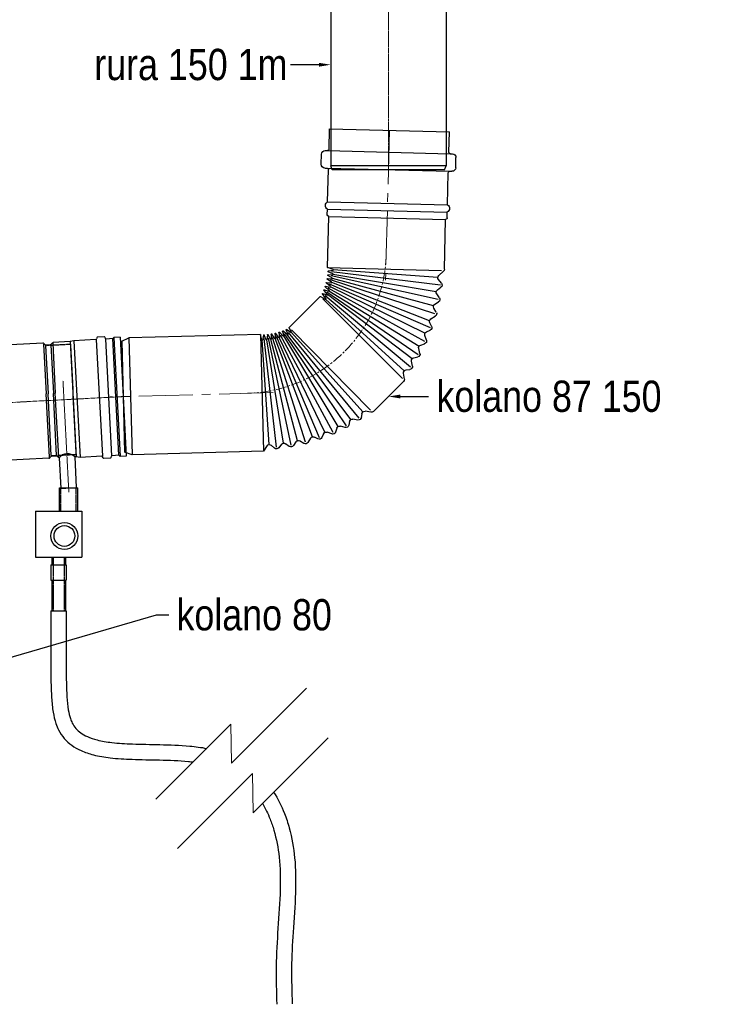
# Model space of a CAD drawing. Header units: centimetres. Extents: x 4745 to 39369, y 17389 to 19524.
# Tile 90 of 188: x 21163 to 21378, y 18098 to 18406. Entities that reach past the tile are written whole.
import ezdxf
from ezdxf import colors
from ezdxf.entities.mleader import LeaderData, LeaderLine
from ezdxf.math import Vec2, Vec3

# ---------------------------------------------------------------- set-up
doc = ezdxf.new("R2010")
doc.units = ezdxf.units.CM
doc.linetypes.add('CENTER', pattern=[0.55, 0.37, -0.06, 0.06, -0.06])
doc.linetypes.add('HIDDEN', pattern=[0.375, 0.25, -0.125])
doc.layers.add('$_kominy', color=6, linetype='Continuous')
doc.layers.add('UKRYTA', color=250, linetype='HIDDEN')
for name, color, linetype, lineweight in [('IS_Opis', 250, 'Continuous', 9), ('Osie', 1, 'CENTER', 5), ('Wymiary', 1, 'Continuous', 5)]:
    doc.layers.add(name, color=color, linetype=linetype, lineweight=lineweight)
doc.styles.add('styl1', font='ARIALN.TTF')

# ---------------------------------------------------------------- blocks, each defined once
blk = doc.blocks.new('04 SPS_150_R025_ods')
at = {"ltscale": 8}
for p, q in [((970.8, 225.1), (970.8, 217.1)), ((1125.8, 225.1), (1125.8, 217.1)), ((972.3, 215.6), (972.3, 206.8)), ((972.3, 215.6), (972.3, 206.8)), ((1124.3, 215.6), (1124.3, 206.8)), ((969.3, 204.4), (969.3, 195.8)), ((972.3, 193.4), (972.3, 165.1)), ((1124.3, 193.4), (1124.3, 165.1)), ((1127.3, 204.4), (1127.3, 195.8)), ((1127.3, 204.4), (1127.3, 195.8)), ((972.3, 165.1), (973.3, 160.1)), ((973.3, 160.1), (973.3, 138.1)), ((1124.3, 165.1), (1123.3, 160.1)), ((1123.3, 160.1), (1123.3, 158.1)), ((973.3, 124.4), (973.3, -19.9))]:
    blk.add_line(p, q, dxfattribs=at)
for p, q in [((970.8, 225.1), (1125.8, 225.1)), ((970, 205.3), (971.6, 205.9)), ((970.8, 217.1), (1125.8, 217.1)), ((970.8, 217.1), (972.3, 215.6)), ((1124.3, 215.6), (972.3, 215.6)), ((972.3, 206.1), (1124.3, 206.1)), ((1125.8, 217.1), (1124.3, 215.6)), ((1126.6, 205.3), (1125, 205.9)), ((970, 194.9), (971.6, 194.3)), ((972.3, 194.1), (1124.3, 194.1)), ((1126.6, 194.9), (1125, 194.3)), ((972.3, 165.1), (1124.3, 165.1)), ((973.3, 160.1), (1123.3, 160.1)), ((1123.3, 158.1), (1163.3, 158.1)), ((1163.3, 138.1), (1163.3, 158.1)), ((975.2, 135.4), (973.9, 136.7)), ((974, 137.3), (1039.4, 137.3)), ((976.2, 134.8), (1039.4, 134.8)), ((1122.6, 137.3), (1039.4, 137.3)), ((1120.4, 134.8), (1039.4, 134.8)), ((1121.4, 135.4), (1122.7, 136.7)), ((1123.3, 138.1), (1163.3, 138.1)), ((973.9, 125.9), (975.2, 127.2)), ((974.7, 125.3), (1039.4, 125.3)), ((1121.9, 125.3), (1039.4, 125.3)), ((1122.7, 125.9), (1121.4, 127.2)), ((1123.3, 124.4), (1123.3, -19.9)), ((973.3, -19.9), (1123.3, -19.9)), ((975.3, -24.9), (973.3, -19.9)), ((975.3, -24.9), (1121.3, -24.9)), ((1121.3, -24.9), (1123.3, -19.9))]:
    blk.add_line(p, q)
at = {"ltscale": 5}
for p, q in [((975.8, 128.6), (975.8, 133.9)), ((1120.8, 128.6), (1120.8, 133.9))]:
    blk.add_line(p, q, dxfattribs=at)
at = {"ltscale": 0.5}
for p in [(976.5, 127.8), (1120.1, 127.8)]:
    blk.add_line(p, (1039.4, 127.8), dxfattribs=at)
for centre, radius, start, end in [((970.3, 204.4), 1, 108.4349, 180), ((1126.3, 204.4), 1, 0, 71.5651), ((970.3, 195.8), 1, 180, 251.5651), ((1126.3, 195.8), 1, 288.4349, 0), ((975.3, 138.1), 2, 180, 225), ((973.8, 128.6), 2, 315, 0), ((1122.8, 128.6), 2, 180, 225), ((1121.3, 138.1), 2, 315, 0)]:
    blk.add_arc(centre, radius, start, end)
at = {"ltscale": 8}
for centre, start, end in [((971.3, 206.8), 288.4349, 0), ((1125.3, 206.8), 180, 251.5651), ((971.3, 193.4), 0, 71.5651), ((1125.3, 193.4), 108.4349, 180)]:
    blk.add_arc(centre, 1, start, end, dxfattribs=at)
at = {"ltscale": 5}
for centre, radius, start, end in [((1131.8, 148.1), 13.1, 130.3064, 229.6936), ((973.8, 133.9), 2, 0, 45), ((1122.8, 133.9), 2, 135, 180), ((975.3, 124.4), 2, 135, 180), ((1121.3, 124.4), 2, 0, 45)]:
    blk.add_arc(centre, radius, start, end, dxfattribs=at)
at = {"layer": 'Osie', "ltscale": 8}
blk.add_line((1048.3, 230.8), (1048.3, -34.8), dxfattribs=at)
at = {"layer": 'Osie', "ltscale": 5}
blk.add_line((1168.6, 148.1), (1023.6, 148.1), dxfattribs=at)
at = {"layer": 'UKRYTA', "ltscale": 0.5}
for p, q in [((976.5, 160.3), (1039.4, 160.3)), ((976.5, 127.8), (976.5, 160.3)), ((1120.1, 160.3), (1039.4, 160.3)), ((1120.1, 127.8), (1120.1, 160.3))]:
    blk.add_line(p, q, dxfattribs=at)
blk = doc.blocks.new('Syfon')
for p, q in [((-6.5, 32.5), (-6.5, 62.5)), ((-6.5, 62.5), (17.5, 62.5)), ((17.5, 32.5), (17.5, 62.5)), ((-37.5, 32.5), (-37.5, -27.5)), ((-37.5, 32.5), (22.5, 32.5)), ((22.5, 32.5), (22.5, -27.5)), ((-37.5, -27.5), (22.5, -27.5)), ((-17.5, -37.5), (2.5, -37.5)), ((-17.5, -37.5), (-17.5, -57.5)), ((-16.5, -27.5), (-16.5, -37.5)), ((1.5, -27.5), (1.5, -37.5)), ((2.5, -37.5), (2.5, -57.5)), ((-17.5, -57.5), (2.5, -57.5)), ((-16.5, -57.5), (-16.5, -97.5)), ((1.5, -57.5), (1.5, -97.5)), ((-16.5, -97.5), (1.5, -97.5))]:
    blk.add_line(p, q)
for radius in [17.5, 13.5]:
    blk.add_circle((0, 0), radius)
at = {"layer": 'UKRYTA'}
for p, q in [((-4.5, 32.5), (-4.5, 62.5)), ((15.5, 32.5), (15.5, 62.5)), ((-14.5, -27.5), (-14.5, -97.5)), ((-0.5, -27.5), (-0.5, -97.5))]:
    blk.add_line(p, q, dxfattribs=at)
blk = doc.blocks.new('A$C7e6e99ec')
at = {"layer": '$_kominy', "color": 18, "true_color": 0x000000}
for p, q in [((9.414, 11.835), (9.41, 11.91)), ((9.634, 7.641), (9.414, 11.835)), ((9.528, 12.041), (9.878, 12.06)), ((10.013, 11.867), (10.009, 11.941)), ((10.233, 7.672), (10.013, 11.867)), ((10.065, 11.819), (10.765, 11.856)), ((10.979, 7.761), (10.765, 11.856)), ((5.855, 11.362), (5.996, 11.525)), ((6.066, 11.56), (7.771, 11.649)), ((7.981, 7.654), (7.771, 11.649)), ((7.819, 11.701), (8.018, 11.712)), ((8.233, 7.618), (8.018, 11.712)), ((8.268, 11.725), (9.366, 11.783)), ((8.483, 7.631), (8.268, 11.725)), ((4.377, 11.054), (4.463, 11.207)), ((4.545, 11.198), (5.801, 7.654)), ((4.598, 11.246), (4.746, 11.167)), ((4.82, 11.159), (5.856, 7.728)), ((4.879, 11.204), (4.954, 11.332)), ((5.032, 11.324), (5.941, 7.681)), ((5.095, 11.364), (5.228, 11.278)), ((5.301, 11.263), (5.989, 7.742)), ((5.364, 11.303), (5.452, 11.425)), ((5.528, 11.411), (6.083, 7.701)), ((5.595, 11.445), (5.718, 11.349)), ((5.789, 11.328), (6.149, 7.757)), ((6.233, 7.563), (6.029, 11.457)), ((3.492, 10.682), (3.53, 10.816)), ((3.608, 10.83), (5.526, 7.575)), ((3.657, 10.884), (3.816, 10.833)), ((3.891, 10.838), (5.57, 7.653)), ((3.94, 10.893), (3.988, 11.019)), ((4.069, 11.033), (5.662, 7.618)), ((4.126, 11.073), (4.245, 11.013)), ((4.318, 11.007), (5.712, 7.695)), ((3.063, 10.435), (3.088, 10.569)), ((3.165, 10.591), (5.392, 7.523)), ((3.208, 10.649), (3.374, 10.611)), ((3.449, 10.623), (5.419, 7.587)), ((2.655, 10.161), (2.667, 10.288)), ((2.743, 10.317), (5.262, 7.464)), ((2.78, 10.378), (2.951, 10.354)), ((3.025, 10.373), (5.303, 7.543)), ((1.262, 9.011), (2.26, 10.062)), ((2.343, 10.093), (2.544, 10.07)), ((2.367, 10.029), (5.164, 7.375)), ((2.62, 10.093), (5.153, 7.467)), ((1.241, 8.92), (1.276, 8.721)), ((1.307, 8.901), (4.13, 6.274)), ((0.984, 8.467), (1.019, 8.298)), ((1.043, 8.507), (4.047, 6.171)), ((1.193, 8.605), (1.067, 8.585)), ((1.258, 8.645), (4.037, 6.28)), ((0.945, 8.181), (0.812, 8.148)), ((1.004, 8.223), (3.971, 6.125)), ((0.741, 8.022), (0.789, 7.86)), ((0.781, 7.784), (3.934, 6.006)), ((0.795, 8.069), (3.996, 6.037)), ((6.111, 7.593), (6.136, 7.759)), ((6.161, 7.761), (6.23, 7.571)), ((10.28, 7.725), (10.979, 7.761)), ((0.533, 7.56), (0.595, 7.405)), ((0.584, 7.612), (3.953, 5.9)), ((0.726, 7.737), (0.594, 7.691)), ((5.248, 7.299), (5.154, 7.461)), ((5.172, 7.478), (5.329, 7.372)), ((5.347, 7.388), (5.284, 7.528)), ((5.303, 7.543), (5.45, 7.425)), ((5.469, 7.439), (5.419, 7.587)), ((5.44, 7.6), (5.573, 7.472)), ((5.594, 7.484), (5.558, 7.638)), ((5.58, 7.649), (5.699, 7.512)), ((5.721, 7.522), (5.7, 7.681)), ((5.722, 7.69), (5.827, 7.545)), ((5.85, 7.553), (5.844, 7.716)), ((5.867, 7.722), (5.957, 7.571)), ((5.98, 7.576), (5.989, 7.742)), ((6.013, 7.746), (6.087, 7.589)), ((6.233, 7.563), (7.981, 7.654)), ((8.033, 7.607), (8.233, 7.618)), ((8.483, 7.631), (9.581, 7.688)), ((9.637, 7.566), (9.634, 7.641)), ((9.769, 7.448), (10.118, 7.466)), ((10.237, 7.597), (10.233, 7.672)), ((0.374, 7.08), (0.441, 6.965)), ((0.411, 7.139), (3.918, 5.762)), ((0.543, 7.277), (0.419, 7.222)), ((0.594, 7.329), (3.877, 5.851)), ((4.224, 6.208), (5.246, 7.285)), ((0.409, 6.831), (0.262, 6.735)), ((0.453, 6.893), (3.844, 5.707)), ((0.231, 6.599), (0.319, 6.455)), ((0.276, 6.655), (3.891, 5.621)), ((0.144, 6.095), (0.239, 5.967)), ((0.29, 6.32), (0.168, 6.237)), ((0.18, 6.16), (3.872, 5.48)), ((0.331, 6.382), (3.82, 5.561)), ((3.971, 6.125), (4.098, 5.986)), ((4.129, 6.091), (3.985, 6.145)), ((4.028, 6.26), (4.143, 6.11)), ((4.195, 6.203), (4.043, 6.279)), ((0.222, 5.83), (0.105, 5.735)), ((0.258, 5.896), (3.815, 5.428)), ((3.882, 5.842), (4.027, 5.732)), ((4.048, 5.838), (3.892, 5.865)), ((3.922, 5.985), (4.059, 5.86)), ((4.085, 5.965), (3.934, 6.006)), ((0.094, 5.591), (0.198, 5.474)), ((0.124, 5.66), (3.861, 5.337)), ((0.223, 5.404), (3.81, 5.268)), ((3.812, 5.404), (3.973, 5.339)), ((3.98, 5.447), (3.815, 5.428)), ((3.827, 5.551), (3.984, 5.471)), ((3.995, 5.579), (3.832, 5.575)), ((3.85, 5.697), (4.002, 5.602)), ((4.018, 5.709), (3.858, 5.721)), ((0.193, 5.336), (0, 5.21)), ((0, 5.21), (0, 0.71)), ((4, 5.21), (0, 5.21)), ((3.806, 5.256), (4, 5.21)), ((3.971, 5.315), (3.807, 5.28)), ((4, 5.21), (4, 0.71)), ((4, 0.71), (0, 0.71)), ((0, 0.71), (0.1, 0.46)), ((3.9, 0.46), (4, 0.71)), ((3.9, 0.46), (0.1, 0.46))]:
    blk.add_line(p, q, dxfattribs=at)
for centre, radius, start, end in [((9.364, 11.833), 0.05, 273, 3), ((9.535, 11.917), 0.125, 93, 183), ((9.884, 11.935), 0.125, 3, 93), ((10.063, 11.869), 0.05, 183, 273), ((5.533, 11.367), 0.1, 51.8585, 144.2584), ((6.071, 11.46), 0.1, 93, 139.1966), ((7.821, 11.652), 0.05, 93, 183), ((8.147, 11.652), 0.142, 31.0725, 154.9275), ((4.55, 11.158), 0.1, 61.9458, 150.7047), ((4.793, 11.255), 0.1, 241.9458, 329.3261), ((5.04, 11.281), 0.1, 56.9061, 149.3261), ((5.283, 11.361), 0.1, 236.9061, 324.2584), ((5.78, 11.428), 0.1, 231.8585, 319.1966), ((3.626, 10.789), 0.1, 71.9988, 164.5567), ((3.847, 10.928), 0.1, 251.9988, 339.4761), ((4.081, 10.984), 0.1, 63.1764, 159.4761), ((4.29, 11.103), 0.1, 243.1764, 330.7047), ((3.186, 10.551), 0.1, 77.0111, 169.6399), ((3.396, 10.708), 0.1, 257.0111, 344.5567), ((2.555, 10.17), 0.1, 263.5832, 354.6743), ((2.766, 10.279), 0.1, 82.0134, 174.6743), ((2.965, 10.453), 0.1, 262.0134, 349.6399), ((2.332, 9.994), 0.1, 83.5832, 136.5), ((1.34, 8.937), 0.1, 137.068, 189.9848), ((1.082, 8.487), 0.1, 98.8938, 191.5547), ((1.178, 8.704), 0.1, 278.8938, 9.9848), ((0.836, 8.051), 0.1, 103.9281, 196.5569), ((0.921, 8.278), 0.1, 283.9281, 11.5547), ((0.693, 7.831), 0.1, 289.0113, 16.5569), ((6.002, 7.741), 0.0125, 25.35, 176.7142), ((6.149, 7.757), 0.0125, 20.0465, 171.311), ((0.626, 7.597), 0.1, 109.0113, 201.5693), ((5.165, 7.467), 0.0125, 56.0053, 210.0162), ((5.295, 7.533), 0.0125, 51.3067, 204.3155), ((5.431, 7.591), 0.0125, 46.1931, 198.7164), ((5.458, 7.435), 0.0125, 231.3067, 18.7164), ((5.57, 7.641), 0.0125, 41.0417, 193.1553), ((5.582, 7.481), 0.0125, 226.1931, 13.1553), ((5.709, 7.52), 0.0125, 221.0417, 7.6339), ((5.712, 7.683), 0.0125, 35.8514, 187.6339), ((5.837, 7.552), 0.0125, 215.8514, 2.1532), ((5.856, 7.716), 0.0125, 30.6212, 182.1532), ((5.967, 7.577), 0.0125, 210.6212, 356.7142), ((6.099, 7.595), 0.0125, 205.35, 351.311), ((6.242, 7.576), 0.0125, 200.0465, 273), ((8.031, 7.657), 0.05, 183, 273), ((8.354, 7.691), 0.142, 211.0725, 334.9275), ((9.584, 7.638), 0.05, 3, 93), ((9.762, 7.573), 0.125, 183, 273), ((10.112, 7.591), 0.125, 273, 3), ((10.283, 7.675), 0.05, 93, 183), ((0.46, 7.13), 0.1, 114.0919, 210.3916), ((0.502, 7.368), 0.1, 294.0919, 21.5693), ((5.237, 7.293), 0.0125, 316.5, 30.0162), ((5.336, 7.382), 0.0125, 236.0053, 24.3155), ((0.355, 6.915), 0.1, 302.8633, 30.3916), ((0.316, 6.651), 0.1, 122.8633, 211.6222), ((0.234, 6.403), 0.1, 304.2419, 31.6222), ((0.224, 6.155), 0.1, 124.2419, 216.6619), ((3.98, 6.134), 0.0125, 69.2525, 222.2613), ((4.038, 6.267), 0.0125, 63.5518, 217.5627), ((4.133, 6.103), 0.0125, 249.2525, 37.5627), ((4.206, 6.226), 0.025, 243.5518, 316.5), ((0.169, 5.657), 0.1, 129.3097, 221.7096), ((0.159, 5.908), 0.1, 309.3097, 36.6619), ((3.89, 5.852), 0.0125, 80.4127, 232.5263), ((3.931, 5.994), 0.0125, 74.8516, 227.375), ((4.019, 5.722), 0.0125, 265.9342, 52.5263), ((4.05, 5.85), 0.0125, 260.4127, 47.375), ((4.088, 5.978), 0.0125, 254.8516, 42.2613), ((0.123, 5.408), 0.1, 314.3714, 41.7096), ((3.817, 5.415), 0.0125, 96.8538, 248.218), ((3.833, 5.562), 0.0125, 91.4148, 242.9469), ((3.857, 5.708), 0.0125, 85.9342, 237.7166), ((3.978, 5.46), 0.0125, 276.8538, 62.9469), ((3.995, 5.591), 0.0125, 271.4148, 57.7166), ((3.81, 5.268), 0.0125, 102.257, 253.5215), ((3.969, 5.328), 0.0125, 282.257, 68.218)]:
    blk.add_arc(centre, radius, start, end, dxfattribs=at)
at = {"layer": 'Osie', "color": 18, "ltscale": 5, "true_color": 0x000000}
for p, q in [((10.872, 9.809), (5.742, 9.54)), ((2, 5.597), (2, 0))]:
    blk.add_line(p, q, dxfattribs=at)
at = {"layer": 'Osie', "color": 18, "true_color": 0x000000}
blk.add_arc((6.883, 4.71), 4.883, 93, 180, dxfattribs=at)
blk = doc.blocks.new('Rura 150 333')
for p, q in [((142.4, 78.3), (141.8, 76.7)), ((152.8, 78.3), (153.4, 76.7)), ((163.6, 76), (168.6, 78)), ((168.6, -78), (168.6, 78)), ((-164.4, 73), (-159.4, 75)), ((-164.4, -73), (-164.4, 73)), ((-159.4, -75), (-159.4, 75)), ((103.6, -75), (103.6, 75)), ((108.6, -76), (108.6, 76)), ((141.6, -76), (141.6, 76)), ((153.6, -76), (153.6, 76)), ((163.6, -76), (163.6, 76)), ((-164.4, -73), (-159.4, -75)), ((142.4, -78.3), (141.8, -76.7)), ((152.8, -78.3), (153.4, -76.7))]:
    blk.add_line(p, q)
at = {"ltscale": 8}
for p, q in [((151.9, 79), (143.3, 79)), ((151.9, 79), (143.3, 79)), ((103.6, 75), (-159.4, 75)), ((108.6, 76), (103.6, 75)), ((140.9, 76), (108.6, 76)), ((163.6, 76), (154.3, 76)), ((103.6, -75), (-159.4, -75)), ((108.6, -76), (103.6, -75)), ((140.9, -76), (108.6, -76)), ((163.6, -76), (154.3, -76)), ((168.6, -78), (163.6, -76)), ((151.9, -79), (143.3, -79))]:
    blk.add_line(p, q, dxfattribs=at)
for centre, start, end in [((143.3, 78), 90, 161.5651), ((151.9, 78), 18.4349, 90), ((143.3, -78), 198.4349, 270), ((151.9, -78), 270, 341.5651)]:
    blk.add_arc(centre, 1, start, end)
for centre, start, end in [((140.9, 77), 270, 341.5651), ((154.3, 77), 198.4349, 270), ((140.9, -77), 18.4349, 90), ((154.3, -77), 90, 161.5651)]:
    blk.add_arc(centre, 1, start, end, dxfattribs=at)
at = {"layer": 'Osie', "ltscale": 8}
blk.add_line((174.3, 0), (-174.3, 0), dxfattribs=at)
blk.add_line((174.3, 0), (-174.3, 0), dxfattribs=at)

msp = doc.modelspace()

# ---------------------------------------------------------------- linework, layer by layer
at = {"color": 18, "true_color": 0x000000}
for p, q in [((21172.73, 18220.91), (21177.53, 18220.91)), ((21172.73, 18220.91), (21172.73, 18199.29)), ((21177.53, 18220.91), (21177.53, 18199.29))]:
    msp.add_line(p, q, dxfattribs=at)
for points, knots in [([(21172.73, 18199.23), (21172.78, 18197.44), (21172.86, 18194.04), (21173.3, 18189.51), (21174.06, 18186.18), (21175.2, 18183.36), (21176.82, 18180.96), (21179.22, 18178.81), (21182.28, 18177.1), (21186.26, 18175.79), (21191.54, 18174.91), (21198.45, 18174.5), (21206.8, 18174.41), (21213.22, 18174.17), (21216.61, 18173.82), (21217.1, 18173.77)], [0, 0, 0, 0, 20.266705, 37.788675, 52.040677, 61.067847, 74.655702, 88.243557, 102.814971, 120.033246, 141.241221, 166.952778, 197.542008, 230.31578, 235.842497, 235.842497, 235.842497, 235.842497]), ([(21177.53, 18199.36), (21177.58, 18197.56), (21177.66, 18194.26), (21178.06, 18190.19), (21178.69, 18187.54), (21179.47, 18185.64), (21180.46, 18184.16), (21182, 18182.77), (21184.15, 18181.55), (21187.32, 18180.49), (21191.99, 18179.69), (21198.54, 18179.3), (21206.84, 18179.21), (21214.75, 18178.93), (21219.6, 18178.31), (21221.33, 18178)], [0, 0, 0, 0, 20.309517, 37.818999, 52.065783, 61.043122, 74.630905, 88.218687, 102.786959, 119.998968, 141.199271, 166.902177, 197.483388, 230.260588, 248.984987, 248.984987, 248.984987, 248.984987]), ([(21242.22, 18164.34), (21243.55, 18162.23), (21245.38, 18158.52), (21247.69, 18151.59), (21249.08, 18143.29), (21249.17, 18132.37), (21248.25, 18120.82), (21247.64, 18109.4), (21247.89, 18101.97), (21247.98, 18098.22)], [344.220012, 344.220012, 344.220012, 344.220012, 372.489829, 391.069403, 428.829065, 472.963308, 523.530208, 570.499867, 617.469525, 617.469525, 617.469525, 617.469525]), ([(21238.72, 18160.85), (21239.64, 18159.28), (21240.96, 18156.52), (21242.88, 18150.9), (21244.21, 18143.66), (21244.41, 18133.44), (21243.54, 18122.01), (21242.83, 18109.85), (21243.08, 18101.98), (21243.19, 18098.08)], [348.974569, 348.974569, 348.974569, 348.974569, 372.532535, 388.32025, 425.838293, 469.35446, 519.754114, 568.61182, 617.469525, 617.469525, 617.469525, 617.469525])]:
    msp.add_open_spline(points, degree=3, knots=knots, dxfattribs=at)
at = {"layer": 'Wymiary', "color": 18, "true_color": 0x000000}
for p, q in [((21229.02, 18173.35), (21252.43, 18196.76)), ((21205.48, 18162.15), (21228.89, 18185.56)), ((21228.89, 18185.56), (21229.02, 18173.35)), ((21235.79, 18157.91), (21259.2, 18181.32)), ((21212.25, 18146.71), (21235.66, 18170.12)), ((21235.66, 18170.12), (21235.79, 18157.91))]:
    msp.add_line(p, q, dxfattribs=at)

# ---------------------------------------------------------------- block references
at = {"color": 18, "true_color": 0x000000}
for name, p, xscale, yscale, zscale, rotation in [('Rura 150 333', (21278.02, 18398.14), 0.2399999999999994, 0.2399999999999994, 0.2399999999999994, 89.99999999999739), ('A$C7e6e99ec', (21191.56, 18269.49), -9.119999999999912, 9.119999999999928, 9.11999999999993, 271.5292170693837), ('04 SPS_150_R025_ods', (21128.14, 18536.25), 0.2399999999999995, 0.2399999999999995, 0.2399999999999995, 273)]:
    msp.add_blockref(name, p, dxfattribs=dict(at, xscale=xscale, yscale=yscale, zscale=zscale, rotation=rotation))
at = {"color": 18, "true_color": 0x000000, "xscale": 0.24, "yscale": 0.24, "zscale": 0.24}
msp.add_blockref('Syfon', (21176.93, 18244.31), dxfattribs=at)

# ---------------------------------------------------------------- leaders
at = {"layer": 'IS_Opis'}
ml = msp.add_multileader_mtext('Standard', dxfattribs=at)
ml.set_content('rura 150 1m', color=256, style='styl1')
ml.set_leader_properties()
ml.build(insert=Vec2(0, 0))
ml.multileader.update_dxf_attribs({"dogleg_length": 5, "arrow_head_size": 3.66})
ctx = ml.context
ctx.base_point, ctx.char_height, ctx.arrow_head_size, ctx.landing_gap_size, ctx.plane_origin = Vec3(21183.82, 18391.45), 9.7561, 3.66, 2.44, Vec3(21249.13, 18385.21)
notes = []
notes.append((ctx, [(0, (1, 1, 0), (21251.35, 18391.45), (-1, 0), 3.83, [(0, [(21260.02, 18391.45), (21251.35, 18391.45)], 0, [])])]))
ctx.mtext.insert, ctx.mtext.flow_direction = Vec3(21186.26, 18396.41), 5
ml = msp.add_multileader_mtext('Standard', dxfattribs=at)
ml.set_content('kolano 87 150', color=256, style='styl1')
ml.set_leader_properties()
ml.build(insert=Vec2(0, 0))
ml.multileader.update_dxf_attribs({"dogleg_length": 5, "arrow_head_size": 3.66})
ctx = ml.context
ctx.base_point, ctx.char_height, ctx.arrow_head_size, ctx.landing_gap_size, ctx.plane_origin = Vec3(21290.57, 18287.86), 9.7561, 3.66, 2.44, Vec3(21288.96, 18281.62)
notes.append((ctx, [(0, (1, 1, 0), (21286.74, 18287.86), (1, 0), 3.83, [(0, [(21278.07, 18287.86), (21286.74, 18287.86)], 0, [])])]))
ctx.mtext.insert, ctx.mtext.rotation, ctx.mtext.flow_direction = Vec3(21293.01, 18292.82), 6.283185, 5
ml = msp.add_multileader_mtext('Standard', dxfattribs=at)
ml.set_content('kolano 80', color=256, style='styl1')
ml.set_leader_properties()
ml.build(insert=Vec2(0, 0))
ml.multileader.update_dxf_attribs({"dogleg_length": 5, "arrow_head_size": 3.66})
ctx = ml.context
ctx.base_point, ctx.char_height, ctx.arrow_head_size, ctx.landing_gap_size, ctx.plane_origin = Vec3(21209.47, 18219.64), 9.756, 3.66, 2.44, Vec3(21139.31, 18194.22)
notes.append((ctx, [(0, (1, 1, 0), (21205.64, 18219.64), (1, 0), 3.83, [(0, [(21137.09, 18199.78), (21205.64, 18219.64)], 0, [])])]))
ctx.mtext.insert, ctx.mtext.rotation, ctx.mtext.flow_direction = Vec3(21211.91, 18224.6), 6.283185, 5
for ctx, leaders in notes:
    for number, flags, end, landing, length, lines in leaders:
        leader = LeaderData()
        leader.index, (leader.has_last_leader_line, leader.has_dogleg_vector, leader.attachment_direction) = number, flags
        leader.last_leader_point, leader.dogleg_vector, leader.dogleg_length = Vec3(end), Vec3(landing), length
        for number, points, colour, breaks in lines:
            line = LeaderLine()
            line.index, line.vertices, line.color, line.breaks = number, Vec3.list(points), colors.encode_raw_color(colour), breaks
            leader.lines.append(line)
        ctx.leaders.append(leader)

doc.saveas('drawing.dxf')
